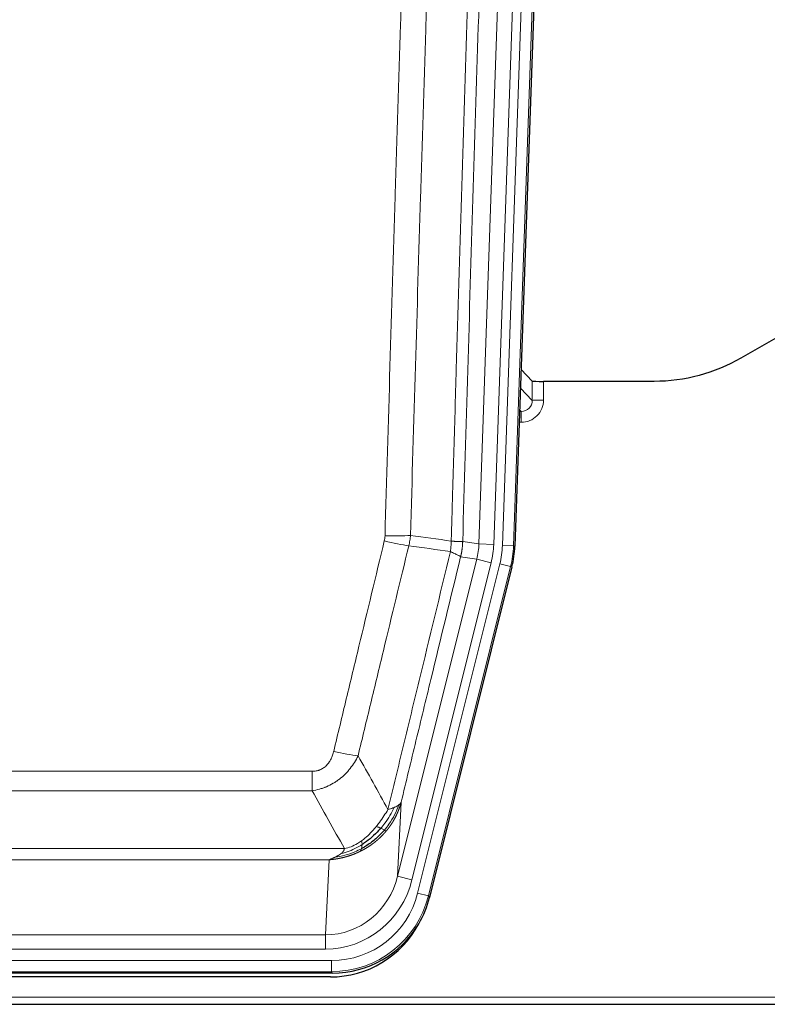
# Model space of a CAD drawing. Header units: inches. Extents: x 0 to 29700, y -16 to 21000.
# Tile 9 of 186: x 3003 to 3205, y 9386 to 9652. Entities that reach past the tile are written whole.
import ezdxf

# ---------------------------------------------------------------- set-up
doc = ezdxf.new("R2010")
doc.units = ezdxf.units.IN
doc.layers.add('254', color=7, linetype='Continuous', true_color=0xffffff)
doc.styles.add('latin_extended', font='simplex.shx')
doc.dimstyles.get("Standard").update_dxf_attribs({"dimtxt": 0.18, "dimasz": 0.18, "dimexe": 0.18, "dimexo": 0.0625, "dimgap": 0.09, "dimtad": 0, "dimtih": 1, "dimtoh": 1, "dimdec": 4, "dimzin": 0, "dimdsep": 46, "dimtxsty": 'Standard', "dimcen": 0.09, "dimadec": 0, "dimazin": 0, "dimtfac": 1, "dimtdec": 4, "dimtofl": 0, "dimtmove": 0, "dimatfit": 3, "dimfxl": 1, "dimtolj": 1, "dimtzin": 0, "dimarcsym": 0})

# ---------------------------------------------------------------- blocks, each defined once
blk = doc.blocks.new('_U9')
at = {"layer": '254', "color": 3, "linetype": 'Continuous', "lineweight": 13, "transparency": 16777216}
for p, q in [((778.09, 10345.84), (778.09, 10520.84)), ((1929.58, 10170.84), (728.09, 10170.84)), ((778.09, 9795.84), (778.09, 10170.84)), ((7290.58, 9795.84), (728.09, 9795.84)), ((778.09, 9620.84), (778.09, 9445.84))]:
    blk.add_line(p, q, dxfattribs=at)
at = {"layer": '254', "color": 3, "transparency": 16777216}
for points in [[(748.92, 10345.84), (807.25, 10345.84), (778.09, 10170.84)], [(807.25, 9620.84), (748.92, 9620.84), (778.09, 9795.84)]]:
    blk.add_solid(points, dxfattribs=at)
at = {"layer": 'Defpoints', "color": 0, "transparency": 16777216}
for p in [(778.09, 10170.84), (1979.58, 10170.84), (7340.58, 9795.84)]:
    blk.add_point(p, dxfattribs=at)
at = {"layer": '254', "color": 2, "lineweight": 13, "transparency": 16777216, "insert": (515.59, 9758.34), "char_height": 175, "attachment_point": 1, "rotation": 90, "style": 'latin_extended'}
blk.add_mtext('\\A1;\\C2;375', dxfattribs=at)

msp = doc.modelspace()

# ---------------------------------------------------------------- linework, layer by layer
at = {"layer": '254', "color": 110, "linetype": 'Continuous', "lineweight": 13}
for p, q in [((3127.28, 9510.198), (3140.346, 9884.369)), ((3144.338, 9884.23), (3131.272, 9510.059)), ((3133.619, 9509.729), (3146.73, 9885.172)), ((3149.724, 9885.067), (3136.613, 9509.624)), ((3141.692, 9548.943), (3141.681, 9554.174)), ((3144.68, 9554.072), (3144.69, 9549.025)), ((3138.478, 9552.271), (3141.692, 9548.943)), ((3138.256, 9545.935), (3138.699, 9545.935)), ((3138.699, 9545.935), (3138.272, 9546.378)), ((3138.699, 9545.935), (3138.699, 9543.016)), ((3138.699, 9543.016), (3138.154, 9543.016)), ((3122.903, 9510.813), (3127.28, 9510.198)), ((3127.28, 9510.198), (3131.272, 9510.059)), ((3136.613, 9509.624), (3133.619, 9509.729)), ((3136.613, 9509.624), (3136.987, 9509.572)), ((3105.347, 9420.425), (3126.699, 9506.063)), ((3126.699, 9506.063), (3122.347, 9506.675)), ((3126.699, 9506.063), (3130.574, 9505.097)), ((3109.223, 9419.459), (3130.574, 9505.097)), ((3110.748, 9415.832), (3132.922, 9504.767)), ((3135.829, 9504.042), (3113.655, 9415.107)), ((3135.829, 9504.042), (3132.922, 9504.767)), ((3136.202, 9503.99), (3135.829, 9504.042)), ((2876.911, 9448.78), (3082.254, 9448.78)), ((3082.254, 9443.539), (3082.254, 9448.78)), ((3082.254, 9443.539), (2876.911, 9443.539)), ((3106.304, 9440.481), (3105.347, 9420.425)), ((2868.18, 9427.92), (3090.985, 9427.92)), ((3086.872, 9424.89), (2872.292, 9424.89)), ((3085.904, 9404.611), (3086.872, 9424.89)), ((3109.223, 9419.459), (3105.347, 9420.425)), ((3113.655, 9415.107), (3110.748, 9415.832)), ((3113.655, 9415.107), (3113.948, 9414.732)), ((2873.261, 9404.611), (3085.904, 9404.611)), ((3085.904, 9400.747), (3085.904, 9404.611)), ((3085.904, 9400.747), (2873.261, 9400.747)), ((2871.672, 9397.663), (3087.493, 9397.663)), ((3087.493, 9394.667), (3087.493, 9397.663)), ((3087.493, 9394.667), (2871.672, 9394.667)), ((3087.786, 9394.292), (3087.493, 9394.667)), ((2735.582, 9387.807), (3223.582, 9387.807))]:
    msp.add_line(p, q, dxfattribs=at)
at = {"layer": '254', "color": 2, "linetype": 'Continuous', "lineweight": 25}
for p, q in [((3150.104, 9885.217), (3136.987, 9509.572)), ((3214.126, 9569.685), (3197.962, 9560.343)), ((3141.681, 9554.174), (3138.654, 9557.309)), ((3174.582, 9554.072), (3144.68, 9554.072)), ((3136.202, 9503.99), (3113.948, 9414.732)), ((3087.786, 9394.292), (2871.379, 9394.292)), ((3087.194, 9393.25), (2871.971, 9393.25)), ((2735.582, 9385.859), (3223.582, 9385.859))]:
    msp.add_line(p, q, dxfattribs=at)
for centre, major_axis, ratio, start_param, end_param in [((3144.679, 9554.177), (3, 0), 0.0349646, 3.1753451, 4.712515), ((3109.966, 9510.523, 0), (-26.774, 3.763), 0.9986144, 3.0370169, 3.2461684), ((3087.728, 9421.329, 0), (-16.66, 21.323), 0.9977958, 3.5187977, 3.8037475), ((3087.168, 9420.266), (-16.639, 21.297), 0.9990195, 2.4788434, 3.5628372), ((3087.728, 9421.329, 0), (-16.66, 21.323), 0.9977958, 2.4794378, 3.5187977)]:
    msp.add_ellipse(centre, major_axis=major_axis, ratio=ratio, start_param=start_param, end_param=end_param, dxfattribs=at)
at = {"layer": '254', "color": 110, "linetype": 'Continuous', "lineweight": 13}
for centre, major_axis, ratio, start_param, end_param in [((3138.687, 9549.025), (3.237, -5.067), 0.9977321, 5.7157535, 7.2865499), ((3138.687, 9548.946), (1.726, -2.474), 0.9943829, 5.6754356, 7.2462319), ((3144.69, 9548.946), (-3, -0.006), 0.0261769, 4.7123351, 6.249505), ((3101.762, 9512.112), (-9.719, 2.353), 0.1107863, 1.5976112, 2.3432486), ((3101.949, 9513.518), (-9.996, 0.288), 0.1133347, 1.5740649, 2.3314742), ((3107.254, 9510.904), (19.844, -2.789), 0.9980617, 6.1786096, 6.387761), ((3107.254, 9510.904), (23.799, -3.345), 0.9986144, 6.1786096, 6.387761), ((3109.601, 9510.574, 0), (-23.799, 3.345), 0.9986144, 3.0370169, 3.2461684), ((3109.601, 9510.574), (26.766, -3.762), 0.9989218, 6.1786096, 6.387761), ((3088.101, 9455.537), (9.722, -2.342), 0.1329353, 4.744395, 5.4873531), ((3085.983, 9425.594), (-1.001, -20.961), 0.9530564, 0.0460885, 1.3674009), ((3085.983, 9425.594, 0), (-1.185, -24.82), 0.9658521, 0.0460885, 1.3674009), ((3087.441, 9421.696, 0), (-14.809, 18.954), 0.9977958, 2.4794378, 3.8037475), ((3087.441, 9421.696), (16.651, -21.313), 0.9982842, 5.6210305, 6.9453401)]:
    msp.add_ellipse(centre, major_axis=major_axis, ratio=ratio, start_param=start_param, end_param=end_param, dxfattribs=at)
for points, knots in [([(3119.814, 9510.944), (3119.87, 9512.877), (3119.925, 9514.811), (3120.037, 9518.678), (3120.206, 9524.48), (3120.601, 9538.02), (3120.945, 9549.633), (3121.638, 9572.866), (3122.578, 9603.865), (3124.037, 9650.43), (3125.041, 9681.516), (3125.615, 9699.014), (3125.679, 9700.958), (3125.807, 9704.847), (3126, 9710.681), (3126.451, 9724.294), (3126.843, 9735.965), (3127.171, 9745.691), (3127.237, 9747.637), (3127.369, 9751.527), (3127.567, 9757.363), (3128.032, 9770.98), (3128.435, 9782.651), (3129.247, 9805.992), (3130.344, 9837.11), (3131.471, 9868.223), (3132.043, 9883.777)], [0, 0, 0, 0, 0.015625, 0.015625, 0.03125, 0.0625, 0.125, 0.125, 0.25, 0.375, 0.5, 0.5, 0.515625, 0.515625, 0.53125, 0.5625, 0.625, 0.625, 0.640625, 0.640625, 0.65625, 0.6875, 0.75, 0.75, 0.875, 1, 1, 1, 1]), ([(3135.098, 9882.302), (3134.528, 9866.803), (3133.404, 9835.801), (3132.31, 9804.795), (3131.5, 9781.537), (3131.099, 9769.908), (3130.635, 9756.34), (3130.437, 9750.525), (3130.306, 9746.648), (3130.24, 9744.71), (3129.912, 9735.018), (3129.522, 9723.389), (3129.072, 9709.825), (3128.88, 9704.013), (3128.752, 9700.138), (3128.688, 9698.2), (3128.116, 9680.765), (3127.115, 9649.792), (3125.66, 9603.396), (3124.254, 9557.067), (3123.348, 9526.224), (3122.903, 9510.813)], [0, 0, 0, 0, 0.125, 0.25, 0.25, 0.3125, 0.34375, 0.359375, 0.359375, 0.375, 0.375, 0.4375, 0.46875, 0.484375, 0.484375, 0.5, 0.5, 0.625, 0.75, 0.875, 1, 1, 1, 1]), ([(3101.949, 9512.384), (3102.387, 9527.622), (3103.277, 9558.122), (3104.198, 9588.67), (3104.9, 9611.598), (3105.136, 9619.244), (3105.612, 9634.542), (3105.852, 9642.194), (3106.577, 9665.158), (3107.068, 9680.474), (3107.692, 9699.628), (3107.817, 9703.458), (3108.068, 9711.12), (3108.447, 9722.612), (3108.829, 9734.105), (3109.6, 9757.09), (3110.642, 9787.737), (3112.25, 9833.709), (3113.35, 9864.357), (3113.908, 9879.682)], [0, 0, 0, 0, 0.125, 0.25, 0.25, 0.3125, 0.3125, 0.375, 0.375, 0.5, 0.5, 0.53125, 0.53125, 0.5625, 0.625, 0.625, 0.75, 0.875, 1, 1, 1, 1]), ([(3120.791, 9879.339), (3120.233, 9864.033), (3119.131, 9833.423), (3117.521, 9787.508), (3116.477, 9756.899), (3115.706, 9733.943), (3115.323, 9722.465), (3114.944, 9710.987), (3114.692, 9703.335), (3114.567, 9699.509), (3113.943, 9680.379), (3113.451, 9665.082), (3112.724, 9642.146), (3112.484, 9634.504), (3112.008, 9619.225), (3111.772, 9611.589), (3111.069, 9588.689), (3110.147, 9558.179), (3109.255, 9527.717), (3108.817, 9512.498)], [0, 0, 0, 0, 0.125, 0.25, 0.375, 0.375, 0.4375, 0.46875, 0.46875, 0.5, 0.5, 0.625, 0.625, 0.6875, 0.6875, 0.75, 0.75, 0.875, 1, 1, 1, 1]), ([(3088.101, 9454.171), (3089.235, 9458.898), (3090.37, 9463.627), (3092.642, 9473.088), (3093.78, 9477.821), (3097.195, 9492.021), (3099.476, 9501.494), (3101.762, 9510.972)], [0, 0, 0, 0, 0.25, 0.25, 0.5, 0.5, 1, 1, 1, 1]), ([(3101.949, 9512.384), (3101.942, 9512.145), (3101.924, 9511.909), (3101.861, 9511.438), (3101.818, 9511.204), (3101.762, 9510.972)], [0, 0, 0, 0, 0.5, 0.5, 1, 1, 1, 1]), ([(3119.814, 9510.944), (3119.793, 9510.466), (3119.777, 9509.99), (3119.719, 9509.045), (3119.677, 9508.575), (3119.602, 9508.109)], [0, 0, 0, 0, 0.5, 0.5, 1, 1, 1, 1]), ([(3119.814, 9510.944), (3119.826, 9510.943), (3119.852, 9510.94), (3119.89, 9510.937), (3119.928, 9510.934), (3119.966, 9510.931), (3120.004, 9510.928), (3120.043, 9510.925), (3120.081, 9510.922), (3120.12, 9510.919), (3120.159, 9510.916), (3120.197, 9510.913), (3120.236, 9510.91), (3120.275, 9510.907), (3120.314, 9510.904), (3120.353, 9510.901), (3120.392, 9510.898), (3120.432, 9510.896), (3120.471, 9510.893), (3120.51, 9510.89), (3120.549, 9510.887), (3120.588, 9510.885), (3120.628, 9510.882), (3120.667, 9510.879), (3120.706, 9510.877), (3120.745, 9510.874), (3120.784, 9510.872), (3120.823, 9510.869), (3120.863, 9510.867), (3120.902, 9510.865), (3120.94, 9510.862), (3120.979, 9510.86), (3121.018, 9510.858), (3121.057, 9510.856), (3121.095, 9510.853), (3121.134, 9510.851), (3121.172, 9510.849), (3121.211, 9510.847), (3121.249, 9510.845), (3121.287, 9510.843), (3121.324, 9510.841), (3121.362, 9510.839), (3121.4, 9510.837), (3121.437, 9510.836), (3121.474, 9510.834), (3121.511, 9510.832), (3121.548, 9510.831), (3121.584, 9510.829), (3121.62, 9510.827), (3121.656, 9510.826), (3121.692, 9510.825), (3121.727, 9510.823), (3121.763, 9510.822), (3121.797, 9510.821), (3121.832, 9510.819), (3121.866, 9510.818), (3121.9, 9510.817), (3121.934, 9510.816), (3121.967, 9510.815), (3122.002, 9510.814), (3122.039, 9510.813), (3122.078, 9510.812), (3122.115, 9510.811), (3122.152, 9510.81), (3122.188, 9510.809), (3122.223, 9510.808), (3122.257, 9510.807), (3122.29, 9510.807), (3122.323, 9510.806), (3122.355, 9510.806), (3122.386, 9510.805), (3122.416, 9510.805), (3122.445, 9510.804), (3122.473, 9510.804), (3122.501, 9510.804), (3122.527, 9510.804), (3122.553, 9510.803), (3122.578, 9510.803), (3122.602, 9510.803), (3122.625, 9510.803), (3122.647, 9510.803), (3122.669, 9510.804), (3122.689, 9510.804), (3122.709, 9510.804), (3122.728, 9510.804), (3122.746, 9510.804), (3122.763, 9510.805), (3122.779, 9510.805), (3122.794, 9510.806), (3122.808, 9510.806), (3122.822, 9510.807), (3122.835, 9510.807), (3122.846, 9510.808), (3122.857, 9510.808), (3122.867, 9510.809), (3122.876, 9510.81), (3122.884, 9510.811), (3122.891, 9510.811), (3122.898, 9510.812), (3122.901, 9510.813), (3122.903, 9510.813)], [0, 0, 0, 0, 0.0069372, 0.0139334, 0.0209887, 0.028103, 0.0352764, 0.0425088, 0.0498003, 0.0571509, 0.0645605, 0.0720292, 0.0795569, 0.0871437, 0.0947896, 0.1024945, 0.1102584, 0.1180815, 0.1259636, 0.1339048, 0.141905, 0.1499643, 0.1580827, 0.1662601, 0.1744966, 0.1827922, 0.1911468, 0.1995605, 0.2080333, 0.2165651, 0.225156, 0.233806, 0.2425151, 0.2512832, 0.2601104, 0.2689967, 0.277942, 0.2869465, 0.29601, 0.3051325, 0.3143142, 0.3235549, 0.3328547, 0.3422136, 0.3516315, 0.3611085, 0.3706446, 0.3802398, 0.3898941, 0.3996074, 0.4093798, 0.4192113, 0.4291019, 0.4390515, 0.4490602, 0.459128, 0.4692549, 0.4794409, 0.4896859, 0.4999901, 0.5124905, 0.524991, 0.5374914, 0.5499918, 0.5624922, 0.5749926, 0.587493, 0.5999934, 0.6124937, 0.6249941, 0.6374944, 0.6499948, 0.6624951, 0.6749954, 0.6874957, 0.699996, 0.7124963, 0.7249966, 0.7374968, 0.7499971, 0.7624973, 0.7749976, 0.7874978, 0.799998, 0.8124982, 0.8249984, 0.8374986, 0.8499988, 0.8624989, 0.8749991, 0.8874992, 0.8999993, 0.9124995, 0.9249996, 0.9374997, 0.9499998, 0.9624998, 0.9749999, 0.9875, 1, 1, 1, 1]), ([(3122.903, 9510.813), (3122.903, 9510.8), (3122.901, 9510.753), (3122.898, 9510.651), (3122.891, 9510.485), (3122.879, 9510.255), (3122.861, 9509.962), (3122.832, 9509.606), (3122.79, 9509.186), (3122.746, 9508.828), (3122.708, 9508.552), (3122.682, 9508.381), (3122.656, 9508.214), (3122.63, 9508.052), (3122.602, 9507.894), (3122.574, 9507.741), (3122.546, 9507.592), (3122.518, 9507.448), (3122.489, 9507.308), (3122.461, 9507.173), (3122.432, 9507.042), (3122.404, 9506.916), (3122.375, 9506.794), (3122.356, 9506.714), (3122.347, 9506.675)], [0, 0, 0, 0, 0.0092499, 0.0337179, 0.073404, 0.128308, 0.1984299, 0.2837694, 0.3843264, 0.5001005, 0.5424888, 0.5838484, 0.6241794, 0.6634821, 0.7017567, 0.7390032, 0.7752221, 0.8104134, 0.8445775, 0.8777146, 0.909825, 0.9409091, 0.9709673, 1, 1, 1, 1]), ([(3108.358, 9509.699), (3106.07, 9500.233), (3103.786, 9490.774), (3100.367, 9476.593), (3099.228, 9471.867), (3096.953, 9462.419), (3095.816, 9457.697), (3094.681, 9452.976)], [0, 0, 0, 0, 0.5, 0.5, 0.75, 0.75, 1, 1, 1, 1]), ([(3102.748, 9438.467), (3104.146, 9444.261), (3105.545, 9450.057), (3108.347, 9461.656), (3109.75, 9467.457), (3113.964, 9484.869), (3116.78, 9496.485), (3119.602, 9508.109)], [0, 0, 0, 0, 0.25, 0.25, 0.5, 0.5, 1, 1, 1, 1]), ([(3119.602, 9508.109), (3120.01, 9507.917), (3120.383, 9507.743), (3121.042, 9507.433), (3121.327, 9507.296), (3121.798, 9507.059), (3121.984, 9506.959), (3122.248, 9506.792), (3122.326, 9506.726), (3122.347, 9506.675)], [0, 0, 0, 0, 0.25, 0.25, 0.5, 0.5, 0.75, 0.75, 1, 1, 1, 1]), ([(3122.347, 9506.675), (3119.661, 9495.627), (3116.981, 9484.586), (3112.971, 9468.037), (3111.635, 9462.523), (3108.967, 9451.498), (3107.635, 9445.988), (3106.304, 9440.481)], [0, 0, 0, 0, 0.5, 0.5, 0.75, 0.75, 1, 1, 1, 1]), ([(3088.101, 9454.171), (3088.08, 9454.083), (3088.058, 9453.996), (3088.011, 9453.821), (3087.987, 9453.734), (3087.912, 9453.475), (3087.857, 9453.305), (3087.74, 9452.967), (3087.676, 9452.8), (3087.539, 9452.47), (3087.466, 9452.307), (3087.309, 9451.986), (3087.225, 9451.827), (3087.09, 9451.594), (3087.043, 9451.517), (3086.947, 9451.364), (3086.897, 9451.288), (3086.743, 9451.064), (3086.635, 9450.919), (3086.407, 9450.641), (3086.287, 9450.507), (3086.098, 9450.313), (3086.001, 9450.219), (3085.9, 9450.128), (3085.831, 9450.068), (3085.797, 9450.038), (3085.622, 9449.892), (3085.478, 9449.783), (3085.031, 9449.481), (3084.714, 9449.312), (3084.294, 9449.142), (3084.209, 9449.11), (3084.036, 9449.051), (3083.949, 9449.023), (3083.687, 9448.948), (3083.511, 9448.907), (3083.157, 9448.843), (3082.978, 9448.819), (3082.618, 9448.788), (3082.436, 9448.78), (3082.254, 9448.78)], [0, 0, 0, 0, 0.03125, 0.03125, 0.0625, 0.0625, 0.125, 0.125, 0.1875, 0.1875, 0.25, 0.25, 0.3125, 0.3125, 0.34375, 0.34375, 0.375, 0.375, 0.4375, 0.4375, 0.5, 0.5, 0.53125, 0.546875, 0.546875, 0.5625, 0.5625, 0.625, 0.625, 0.75, 0.75, 0.78125, 0.78125, 0.8125, 0.8125, 0.875, 0.875, 0.9375, 0.9375, 1, 1, 1, 1]), ([(3094.681, 9452.976), (3094.383, 9452.365), (3094.057, 9451.773), (3093.344, 9450.629), (3092.957, 9450.077), (3092.329, 9449.281), (3092.057, 9448.956), (3091.772, 9448.64), (3091.657, 9448.514), (3091.599, 9448.451), (3091.423, 9448.265), (3091.304, 9448.143), (3090.702, 9447.543), (3090.193, 9447.093), (3089.521, 9446.572), (3089.384, 9446.47), (3089.177, 9446.32), (3089.108, 9446.27), (3088.968, 9446.172), (3088.898, 9446.124), (3088.546, 9445.885), (3088.259, 9445.704), (3087.383, 9445.19), (3086.778, 9444.887), (3086.074, 9444.589), (3085.996, 9444.557), (3085.838, 9444.493), (3085.759, 9444.462), (3085.521, 9444.37), (3085.362, 9444.312), (3084.882, 9444.145), (3084.56, 9444.044), (3083.584, 9443.774), (3082.924, 9443.636), (3082.254, 9443.539)], [0, 0, 0, 0, 0.125, 0.125, 0.25, 0.25, 0.3125, 0.328125, 0.328125, 0.34375, 0.34375, 0.375, 0.375, 0.5, 0.5, 0.53125, 0.53125, 0.546875, 0.546875, 0.5625, 0.5625, 0.625, 0.625, 0.75, 0.75, 0.765625, 0.765625, 0.78125, 0.78125, 0.8125, 0.8125, 0.875, 0.875, 1, 1, 1, 1]), ([(3104.455, 9439.026), (3103.756, 9437.56), (3102.885, 9436.106), (3101.525, 9434.287), (3101.168, 9433.843), (3100.797, 9433.411)], [0, 0, 0, 0, 0.75, 0.75, 1, 1, 1, 1]), ([(3105.665, 9439.698), (3105.053, 9437.885), (3104.157, 9436.106), (3102.627, 9433.924), (3102.217, 9433.394), (3101.782, 9432.884)], [0, 0, 0, 0, 0.75, 0.75, 1, 1, 1, 1]), ([(3106.304, 9440.481), (3106.298, 9440.458), (3106.287, 9440.412), (3106.268, 9440.344), (3106.25, 9440.275), (3106.232, 9440.208), (3106.213, 9440.14), (3106.194, 9440.073), (3106.176, 9440.006), (3106.156, 9439.94), (3106.137, 9439.873), (3106.118, 9439.807), (3106.098, 9439.741), (3106.078, 9439.676), (3106.058, 9439.611), (3106.038, 9439.546), (3106.018, 9439.481), (3105.998, 9439.417), (3105.977, 9439.353), (3105.956, 9439.29), (3105.936, 9439.226), (3105.915, 9439.163), (3105.894, 9439.1), (3105.872, 9439.038), (3105.851, 9438.976), (3105.83, 9438.914), (3105.808, 9438.852), (3105.786, 9438.791), (3105.764, 9438.73), (3105.742, 9438.669), (3105.72, 9438.609), (3105.698, 9438.548), (3105.676, 9438.489), (3105.653, 9438.429), (3105.631, 9438.37), (3105.608, 9438.311), (3105.585, 9438.252), (3105.563, 9438.194), (3105.54, 9438.136), (3105.517, 9438.078), (3105.494, 9438.02), (3105.47, 9437.963), (3105.447, 9437.906), (3105.424, 9437.85), (3105.4, 9437.793), (3105.377, 9437.737), (3105.353, 9437.681), (3105.329, 9437.626), (3105.305, 9437.571), (3105.282, 9437.516), (3105.258, 9437.461), (3105.234, 9437.407), (3105.21, 9437.353), (3105.185, 9437.299), (3105.161, 9437.245), (3105.137, 9437.192), (3105.113, 9437.139), (3105.088, 9437.087), (3105.064, 9437.034), (3105.04, 9436.982), (3105.015, 9436.931), (3104.99, 9436.879), (3104.966, 9436.828), (3104.941, 9436.777), (3104.917, 9436.726), (3104.892, 9436.676), (3104.867, 9436.626), (3104.842, 9436.576), (3104.817, 9436.527), (3104.793, 9436.477), (3104.768, 9436.429), (3104.743, 9436.38), (3104.718, 9436.331), (3104.693, 9436.283), (3104.668, 9436.235), (3104.643, 9436.188), (3104.618, 9436.141), (3104.593, 9436.094), (3104.568, 9436.047), (3104.543, 9436), (3104.518, 9435.954), (3104.493, 9435.908), (3104.468, 9435.863), (3104.443, 9435.817), (3104.417, 9435.772), (3104.392, 9435.727), (3104.367, 9435.683), (3104.342, 9435.639), (3104.317, 9435.595), (3104.292, 9435.551), (3104.267, 9435.507), (3104.242, 9435.464), (3104.217, 9435.421), (3104.192, 9435.379), (3104.167, 9435.336), (3104.142, 9435.294), (3104.117, 9435.252), (3104.092, 9435.21), (3104.067, 9435.169), (3104.042, 9435.128), (3104.017, 9435.087), (3103.993, 9435.047), (3103.968, 9435.006), (3103.943, 9434.966), (3103.918, 9434.926), (3103.893, 9434.887), (3103.869, 9434.848), (3103.844, 9434.809), (3103.819, 9434.77), (3103.795, 9434.731), (3103.77, 9434.693), (3103.746, 9434.655), (3103.721, 9434.617), (3103.697, 9434.58), (3103.673, 9434.543), (3103.648, 9434.506), (3103.624, 9434.469), (3103.6, 9434.432), (3103.576, 9434.396), (3103.552, 9434.36), (3103.528, 9434.325), (3103.504, 9434.289), (3103.48, 9434.254), (3103.456, 9434.219), (3103.432, 9434.184), (3103.408, 9434.15), (3103.385, 9434.115), (3103.361, 9434.081), (3103.338, 9434.048), (3103.314, 9434.014), (3103.291, 9433.981), (3103.267, 9433.948), (3103.244, 9433.915), (3103.221, 9433.882), (3103.198, 9433.85), (3103.175, 9433.818), (3103.152, 9433.786), (3103.129, 9433.754), (3103.106, 9433.723), (3103.084, 9433.692), (3103.061, 9433.661), (3103.038, 9433.63), (3103.016, 9433.6), (3102.994, 9433.57), (3102.971, 9433.54), (3102.949, 9433.51), (3102.927, 9433.48), (3102.905, 9433.451), (3102.883, 9433.422), (3102.861, 9433.393), (3102.839, 9433.365), (3102.818, 9433.336), (3102.796, 9433.308), (3102.775, 9433.28), (3102.753, 9433.253), (3102.732, 9433.225), (3102.711, 9433.198), (3102.69, 9433.171), (3102.669, 9433.144), (3102.648, 9433.118), (3102.627, 9433.091), (3102.607, 9433.065), (3102.586, 9433.039), (3102.566, 9433.013), (3102.545, 9432.988), (3102.525, 9432.963), (3102.505, 9432.938), (3102.485, 9432.913), (3102.465, 9432.888), (3102.445, 9432.864), (3102.426, 9432.84), (3102.406, 9432.816), (3102.387, 9432.792), (3102.367, 9432.769), (3102.348, 9432.745), (3102.329, 9432.722), (3102.31, 9432.699), (3102.291, 9432.677), (3102.279, 9432.661), (3102.273, 9432.654)], [0, 0, 0, 0, 0.0080212, 0.0160154, 0.0239827, 0.0319231, 0.0398365, 0.0477229, 0.0555824, 0.0634149, 0.0712205, 0.0789992, 0.0867509, 0.0944756, 0.1021734, 0.1098443, 0.1174881, 0.1251051, 0.1326951, 0.1402581, 0.1477942, 0.1553034, 0.1627856, 0.1702408, 0.1776691, 0.1850704, 0.1924448, 0.1997923, 0.2071128, 0.2144063, 0.2216729, 0.2289126, 0.2361253, 0.243311, 0.2504698, 0.2576016, 0.2647065, 0.2717845, 0.2788355, 0.2858595, 0.2928566, 0.2998268, 0.30677, 0.3136862, 0.3205755, 0.3274379, 0.3342733, 0.3410817, 0.3478632, 0.3546178, 0.3613454, 0.3680461, 0.3747198, 0.3813665, 0.3879863, 0.3945792, 0.4011451, 0.4076841, 0.4141961, 0.4206811, 0.4271393, 0.4335704, 0.4399746, 0.4463519, 0.4527022, 0.4590256, 0.465322, 0.4715915, 0.477834, 0.4840496, 0.4902382, 0.4963999, 0.5025346, 0.5086424, 0.5147232, 0.5207771, 0.526804, 0.532804, 0.5387771, 0.5447232, 0.5506423, 0.5565345, 0.5623997, 0.568238, 0.5740494, 0.5798338, 0.5855912, 0.5913217, 0.5970253, 0.6027019, 0.6083515, 0.6139742, 0.61957, 0.6251388, 0.6306807, 0.6361956, 0.6416836, 0.6471446, 0.6525787, 0.6579858, 0.663366, 0.6687192, 0.6740455, 0.6793448, 0.6846172, 0.6898627, 0.6950812, 0.7002727, 0.7054373, 0.710575, 0.7156857, 0.7207694, 0.7258262, 0.7308561, 0.735859, 0.740835, 0.745784, 0.7507061, 0.7556012, 0.7604694, 0.7653107, 0.7701249, 0.7749123, 0.7796727, 0.7844061, 0.7891127, 0.7937922, 0.7984448, 0.8030705, 0.8076692, 0.812241, 0.8167858, 0.8213037, 0.8257947, 0.8302587, 0.8346957, 0.8391058, 0.843489, 0.8478452, 0.8521745, 0.8564768, 0.8607522, 0.8650006, 0.8692221, 0.8734166, 0.8775842, 0.8817249, 0.8858386, 0.8899254, 0.8939852, 0.8980181, 0.902024, 0.906003, 0.909955, 0.9138802, 0.9177783, 0.9216495, 0.9254938, 0.9293111, 0.9331015, 0.936865, 0.9406015, 0.944311, 0.9479937, 0.9516493, 0.9552781, 0.9588799, 0.9624547, 0.9660026, 0.9695236, 0.9730176, 0.9764847, 0.9799249, 0.9833381, 0.9867243, 0.9900837, 0.993416, 0.9967215, 1, 1, 1, 1]), ([(3104.455, 9439.026), (3104.332, 9438.975), (3104.204, 9438.925), (3103.872, 9438.802), (3103.661, 9438.732), (3103.219, 9438.595), (3102.988, 9438.53), (3102.748, 9438.467)], [0, 0, 0, 0, 0.25, 0.25, 0.625, 0.625, 1, 1, 1, 1]), ([(3105.665, 9439.698), (3105.626, 9439.667), (3105.586, 9439.637), (3105.418, 9439.518), (3105.279, 9439.432), (3104.976, 9439.264), (3104.812, 9439.182), (3104.576, 9439.077), (3104.516, 9439.051), (3104.455, 9439.026)], [0, 0, 0, 0, 0.125, 0.125, 0.5, 0.5, 0.875, 0.875, 1, 1, 1, 1]), ([(3106.304, 9440.481), (3106.22, 9440.272), (3106.078, 9440.072), (3105.815, 9439.82), (3105.743, 9439.758), (3105.665, 9439.698)], [0, 0, 0, 0, 0.75, 0.75, 1, 1, 1, 1]), ([(3102.748, 9438.467), (3102.055, 9437.326), (3101.288, 9436.138), (3100.162, 9434.608), (3099.871, 9434.23), (3099.572, 9433.86)], [0, 0, 0, 0, 0.75, 0.75, 1, 1, 1, 1]), ([(3099.572, 9433.86), (3099.423, 9433.675), (3099.271, 9433.492), (3098.657, 9432.768), (3098.178, 9432.247), (3097.184, 9431.266), (3096.669, 9430.806), (3095.962, 9430.247), (3095.783, 9430.112), (3095.603, 9429.981)], [0, 0, 0, 0, 0.125, 0.125, 0.5, 0.5, 0.875, 0.875, 1, 1, 1, 1]), ([(3100.797, 9433.411), (3100.698, 9433.459), (3100.597, 9433.507), (3100.34, 9433.621), (3100.182, 9433.685), (3099.872, 9433.792), (3099.718, 9433.834), (3099.572, 9433.86)], [0, 0, 0, 0, 0.25, 0.25, 0.625, 0.625, 1, 1, 1, 1]), ([(3102.273, 9432.654), (3102.258, 9432.636), (3102.229, 9432.601), (3102.184, 9432.549), (3102.14, 9432.497), (3102.096, 9432.445), (3102.051, 9432.393), (3102.007, 9432.341), (3101.962, 9432.29), (3101.917, 9432.239), (3101.872, 9432.188), (3101.827, 9432.137), (3101.782, 9432.086), (3101.737, 9432.036), (3101.691, 9431.986), (3101.646, 9431.936), (3101.6, 9431.887), (3101.555, 9431.837), (3101.509, 9431.788), (3101.463, 9431.739), (3101.417, 9431.691), (3101.371, 9431.642), (3101.325, 9431.594), (3101.279, 9431.546), (3101.233, 9431.498), (3101.187, 9431.45), (3101.14, 9431.403), (3101.094, 9431.356), (3101.047, 9431.309), (3101.001, 9431.262), (3100.954, 9431.215), (3100.907, 9431.169), (3100.86, 9431.123), (3100.813, 9431.077), (3100.766, 9431.031), (3100.719, 9430.986), (3100.672, 9430.941), (3100.625, 9430.896), (3100.578, 9430.851), (3100.53, 9430.806), (3100.483, 9430.762), (3100.436, 9430.718), (3100.388, 9430.674), (3100.34, 9430.63), (3100.293, 9430.587), (3100.245, 9430.543), (3100.197, 9430.5), (3100.15, 9430.457), (3100.102, 9430.415), (3100.054, 9430.372), (3100.006, 9430.33), (3099.958, 9430.288), (3099.91, 9430.246), (3099.862, 9430.204), (3099.814, 9430.163), (3099.765, 9430.122), (3099.717, 9430.081), (3099.669, 9430.04), (3099.62, 9430), (3099.572, 9429.959), (3099.524, 9429.919), (3099.475, 9429.879), (3099.427, 9429.839), (3099.378, 9429.8), (3099.33, 9429.76), (3099.281, 9429.721), (3099.232, 9429.682), (3099.184, 9429.644), (3099.135, 9429.605), (3099.086, 9429.567), (3099.038, 9429.529), (3098.989, 9429.491), (3098.94, 9429.453), (3098.891, 9429.416), (3098.842, 9429.379), (3098.793, 9429.342), (3098.744, 9429.305), (3098.695, 9429.268), (3098.646, 9429.232), (3098.597, 9429.195), (3098.548, 9429.159), (3098.499, 9429.123), (3098.45, 9429.088), (3098.401, 9429.052), (3098.352, 9429.017), (3098.303, 9428.982), (3098.254, 9428.947), (3098.205, 9428.912), (3098.156, 9428.878), (3098.107, 9428.843), (3098.058, 9428.809), (3098.008, 9428.775), (3097.959, 9428.742), (3097.91, 9428.708), (3097.861, 9428.675), (3097.812, 9428.642), (3097.763, 9428.609), (3097.713, 9428.576), (3097.664, 9428.544), (3097.615, 9428.511), (3097.566, 9428.479), (3097.517, 9428.447), (3097.468, 9428.415), (3097.418, 9428.384), (3097.369, 9428.352), (3097.32, 9428.321), (3097.271, 9428.29), (3097.222, 9428.259), (3097.173, 9428.228), (3097.123, 9428.198), (3097.074, 9428.168), (3097.025, 9428.137), (3096.976, 9428.108), (3096.927, 9428.078), (3096.878, 9428.048), (3096.829, 9428.019), (3096.78, 9427.99), (3096.731, 9427.961), (3096.682, 9427.932), (3096.633, 9427.903), (3096.584, 9427.875), (3096.535, 9427.846), (3096.486, 9427.818), (3096.437, 9427.79), (3096.388, 9427.762), (3096.339, 9427.735), (3096.29, 9427.707), (3096.241, 9427.68), (3096.192, 9427.653), (3096.143, 9427.626), (3096.095, 9427.6), (3096.046, 9427.573), (3095.997, 9427.547), (3095.948, 9427.52), (3095.9, 9427.494), (3095.851, 9427.469), (3095.803, 9427.443), (3095.754, 9427.417), (3095.705, 9427.392), (3095.657, 9427.367), (3095.608, 9427.342), (3095.56, 9427.317), (3095.512, 9427.292), (3095.463, 9427.268), (3095.415, 9427.243), (3095.366, 9427.219), (3095.318, 9427.195), (3095.286, 9427.179), (3095.27, 9427.171)], [0, 0, 0, 0, 0.0076941, 0.0153765, 0.0230472, 0.0307061, 0.0383534, 0.045989, 0.0536129, 0.061225, 0.0688255, 0.0764143, 0.0839914, 0.0915567, 0.0991104, 0.1066524, 0.1141827, 0.1217013, 0.1292082, 0.1367034, 0.1441869, 0.1516588, 0.1591189, 0.1665674, 0.1740041, 0.1814292, 0.1888426, 0.1962444, 0.2036344, 0.2110128, 0.2183794, 0.2257344, 0.2330778, 0.2404094, 0.2477294, 0.2550377, 0.2623343, 0.2696193, 0.2768926, 0.2841542, 0.2914041, 0.2986424, 0.305869, 0.313084, 0.3202872, 0.3274789, 0.3346588, 0.3418271, 0.3489838, 0.3561287, 0.3632621, 0.3703837, 0.3774937, 0.3845921, 0.3916788, 0.3987539, 0.4058173, 0.412869, 0.4199092, 0.4269376, 0.4339544, 0.4409596, 0.4479532, 0.454935, 0.4619053, 0.4688639, 0.4758109, 0.4827462, 0.4896699, 0.496582, 0.5034825, 0.5103713, 0.5172485, 0.524114, 0.5309679, 0.5378102, 0.5446409, 0.55146, 0.5582674, 0.5650632, 0.5718474, 0.57862, 0.5853809, 0.5921303, 0.598868, 0.6055941, 0.6123087, 0.6190116, 0.6257029, 0.6323825, 0.6390506, 0.6457071, 0.652352, 0.6589853, 0.665607, 0.672217, 0.6788155, 0.6854024, 0.6919777, 0.6985414, 0.7050935, 0.7116341, 0.718163, 0.7246804, 0.7311862, 0.7376804, 0.744163, 0.750634, 0.7570935, 0.7635413, 0.7699776, 0.7764024, 0.7828155, 0.7892171, 0.7956072, 0.8019856, 0.8083525, 0.8147079, 0.8210516, 0.8273839, 0.8337045, 0.8400136, 0.8463112, 0.8525972, 0.8588716, 0.8651345, 0.8713859, 0.8776257, 0.8838539, 0.8900706, 0.8962758, 0.9024695, 0.9086516, 0.9148221, 0.9209812, 0.9271287, 0.9332646, 0.9393891, 0.945502, 0.9516034, 0.9576933, 0.9637717, 0.9698385, 0.9758938, 0.9819376, 0.9879699, 0.9939907, 1, 1, 1, 1]), ([(3101.782, 9432.884), (3101.752, 9432.901), (3101.719, 9432.919), (3101.585, 9432.994), (3101.472, 9433.057), (3101.222, 9433.193), (3101.086, 9433.265), (3100.895, 9433.363), (3100.846, 9433.387), (3100.797, 9433.411)], [0, 0, 0, 0, 0.125, 0.125, 0.5, 0.5, 0.875, 0.875, 1, 1, 1, 1]), ([(3102.273, 9432.654), (3102.201, 9432.667), (3102.102, 9432.711), (3101.9, 9432.819), (3101.844, 9432.85), (3101.782, 9432.884)], [0, 0, 0, 0, 0.75, 0.75, 1, 1, 1, 1]), ([(3095.753, 9429), (3095.296, 9428.707), (3094.832, 9428.436), (3092.961, 9427.443), (3091.525, 9426.902), (3090.114, 9426.582)], [0, 0, 0, 0, 0.25, 0.25, 1, 1, 1, 1]), ([(3095.603, 9429.981), (3095.243, 9429.72), (3094.875, 9429.478), (3093.382, 9428.598), (3092.205, 9428.133), (3090.985, 9427.92)], [0, 0, 0, 0, 0.25, 0.25, 1, 1, 1, 1]), ([(3095.585, 9427.884), (3095.597, 9427.924), (3095.608, 9427.965), (3095.653, 9428.134), (3095.682, 9428.27), (3095.726, 9428.555), (3095.741, 9428.704), (3095.751, 9428.901), (3095.752, 9428.95), (3095.753, 9429)], [0, 0, 0, 0, 0.125, 0.125, 0.5, 0.5, 0.875, 0.875, 1, 1, 1, 1]), ([(3095.753, 9429), (3095.755, 9429.098), (3095.753, 9429.195), (3095.74, 9429.429), (3095.724, 9429.563), (3095.676, 9429.799), (3095.644, 9429.902), (3095.603, 9429.981)], [0, 0, 0, 0, 0.25, 0.25, 0.625, 0.625, 1, 1, 1, 1]), ([(3095.27, 9427.171), (3095.248, 9427.161), (3095.205, 9427.139), (3095.14, 9427.108), (3095.075, 9427.076), (3095.01, 9427.045), (3094.945, 9427.014), (3094.88, 9426.984), (3094.815, 9426.953), (3094.749, 9426.923), (3094.684, 9426.893), (3094.619, 9426.863), (3094.554, 9426.834), (3094.489, 9426.805), (3094.424, 9426.776), (3094.358, 9426.747), (3094.293, 9426.719), (3094.228, 9426.69), (3094.163, 9426.662), (3094.098, 9426.635), (3094.032, 9426.607), (3093.967, 9426.58), (3093.902, 9426.553), (3093.837, 9426.526), (3093.771, 9426.5), (3093.706, 9426.473), (3093.641, 9426.447), (3093.576, 9426.421), (3093.51, 9426.396), (3093.445, 9426.37), (3093.38, 9426.345), (3093.315, 9426.32), (3093.25, 9426.296), (3093.184, 9426.271), (3093.119, 9426.247), (3093.054, 9426.223), (3092.989, 9426.199), (3092.924, 9426.176), (3092.859, 9426.153), (3092.793, 9426.13), (3092.728, 9426.107), (3092.663, 9426.084), (3092.598, 9426.062), (3092.533, 9426.04), (3092.468, 9426.018), (3092.403, 9425.996), (3092.338, 9425.975), (3092.273, 9425.954), (3092.208, 9425.933), (3092.143, 9425.912), (3092.079, 9425.891), (3092.014, 9425.871), (3091.949, 9425.851), (3091.884, 9425.831), (3091.819, 9425.811), (3091.755, 9425.792), (3091.69, 9425.772), (3091.625, 9425.753), (3091.561, 9425.735), (3091.496, 9425.716), (3091.432, 9425.698), (3091.367, 9425.679), (3091.303, 9425.662), (3091.238, 9425.644), (3091.174, 9425.626), (3091.109, 9425.609), (3091.045, 9425.592), (3090.981, 9425.575), (3090.917, 9425.558), (3090.852, 9425.542), (3090.788, 9425.526), (3090.724, 9425.51), (3090.66, 9425.494), (3090.596, 9425.478), (3090.532, 9425.463), (3090.468, 9425.447), (3090.404, 9425.432), (3090.341, 9425.418), (3090.277, 9425.403), (3090.213, 9425.389), (3090.15, 9425.374), (3090.086, 9425.36), (3090.022, 9425.346), (3089.959, 9425.333), (3089.896, 9425.319), (3089.832, 9425.306), (3089.769, 9425.293), (3089.706, 9425.28), (3089.642, 9425.268), (3089.579, 9425.255), (3089.516, 9425.243), (3089.453, 9425.231), (3089.39, 9425.219), (3089.327, 9425.208), (3089.265, 9425.196), (3089.202, 9425.185), (3089.139, 9425.174), (3089.077, 9425.163), (3089.014, 9425.152), (3088.952, 9425.142), (3088.889, 9425.131), (3088.827, 9425.121), (3088.765, 9425.111), (3088.702, 9425.101), (3088.64, 9425.092), (3088.578, 9425.082), (3088.516, 9425.073), (3088.454, 9425.064), (3088.392, 9425.055), (3088.331, 9425.047), (3088.269, 9425.038), (3088.207, 9425.03), (3088.146, 9425.022), (3088.084, 9425.014), (3088.023, 9425.006), (3087.962, 9424.998), (3087.901, 9424.991), (3087.839, 9424.983), (3087.778, 9424.976), (3087.717, 9424.969), (3087.656, 9424.963), (3087.596, 9424.956), (3087.535, 9424.95), (3087.474, 9424.943), (3087.414, 9424.937), (3087.353, 9424.931), (3087.293, 9424.926), (3087.232, 9424.92), (3087.172, 9424.915), (3087.112, 9424.909), (3087.052, 9424.904), (3086.992, 9424.899), (3086.932, 9424.895), (3086.892, 9424.892), (3086.872, 9424.89)], [0, 0, 0, 0, 0.0081592, 0.0163092, 0.0244501, 0.0325819, 0.0407045, 0.0488181, 0.0569225, 0.0650178, 0.0731041, 0.0811812, 0.0892493, 0.0973083, 0.1053581, 0.113399, 0.1214307, 0.1294534, 0.137467, 0.1454716, 0.1534671, 0.1614536, 0.169431, 0.1773994, 0.1853588, 0.1933091, 0.2012504, 0.2091827, 0.217106, 0.2250203, 0.2329256, 0.2408219, 0.2487092, 0.2565875, 0.2644568, 0.2723172, 0.2801686, 0.288011, 0.2958444, 0.303669, 0.3114845, 0.3192911, 0.3270888, 0.3348775, 0.3426574, 0.3504282, 0.3581902, 0.3659433, 0.3736874, 0.3814227, 0.389149, 0.3968665, 0.4045751, 0.4122748, 0.4199656, 0.4276476, 0.4353206, 0.4429849, 0.4506403, 0.4582868, 0.4659245, 0.4735534, 0.4811734, 0.4887846, 0.496387, 0.5039805, 0.5115653, 0.5191413, 0.5267084, 0.5342668, 0.5418164, 0.5493572, 0.5568893, 0.5644125, 0.5719271, 0.5794328, 0.5869298, 0.5944181, 0.6018976, 0.6093684, 0.6168305, 0.6242839, 0.6317285, 0.6391644, 0.6465917, 0.6540102, 0.6614201, 0.6688212, 0.6762137, 0.6835975, 0.6909727, 0.6983392, 0.705697, 0.7130462, 0.7203868, 0.7277187, 0.735042, 0.7423567, 0.7496628, 0.7569603, 0.7642491, 0.7715294, 0.7788011, 0.7860642, 0.7933187, 0.8005646, 0.807802, 0.8150309, 0.8222512, 0.8294629, 0.8366661, 0.8438608, 0.851047, 0.8582246, 0.8653938, 0.8725544, 0.8797065, 0.8868502, 0.8939854, 0.9011121, 0.9082303, 0.9153401, 0.9224414, 0.9295343, 0.9366187, 0.9436947, 0.9507623, 0.9578214, 0.9648722, 0.9719145, 0.9789485, 0.985974, 0.9929912, 1, 1, 1, 1]), ([(3095.585, 9427.884), (3095.007, 9427.574), (3094.419, 9427.292), (3092.045, 9426.287), (3090.216, 9425.804), (3088.443, 9425.581)], [0, 0, 0, 0, 0.25, 0.25, 1, 1, 1, 1]), ([(3088.443, 9425.581), (3088.457, 9425.588), (3088.485, 9425.602), (3088.527, 9425.622), (3088.568, 9425.642), (3088.607, 9425.661), (3088.645, 9425.68), (3088.683, 9425.699), (3088.719, 9425.717), (3088.754, 9425.735), (3088.789, 9425.753), (3088.822, 9425.77), (3088.854, 9425.787), (3088.885, 9425.803), (3088.915, 9425.819), (3088.944, 9425.834), (3088.972, 9425.849), (3088.999, 9425.863), (3089.024, 9425.877), (3089.049, 9425.89), (3089.073, 9425.903), (3089.095, 9425.916), (3089.117, 9425.927), (3089.137, 9425.939), (3089.157, 9425.949), (3089.175, 9425.96), (3089.193, 9425.969), (3089.209, 9425.978), (3089.224, 9425.987), (3089.238, 9425.995), (3089.252, 9426.002), (3089.264, 9426.009), (3089.275, 9426.015), (3089.285, 9426.021), (3089.293, 9426.026), (3089.301, 9426.031), (3089.308, 9426.034), (3089.314, 9426.038), (3089.319, 9426.04), (3089.331, 9426.048), (3089.352, 9426.06), (3089.381, 9426.077), (3089.409, 9426.094), (3089.438, 9426.111), (3089.466, 9426.128), (3089.493, 9426.145), (3089.521, 9426.162), (3089.548, 9426.179), (3089.574, 9426.196), (3089.6, 9426.213), (3089.626, 9426.23), (3089.652, 9426.246), (3089.677, 9426.263), (3089.702, 9426.28), (3089.727, 9426.296), (3089.751, 9426.313), (3089.775, 9426.329), (3089.799, 9426.345), (3089.822, 9426.362), (3089.845, 9426.378), (3089.868, 9426.394), (3089.89, 9426.41), (3089.912, 9426.426), (3089.934, 9426.442), (3089.955, 9426.458), (3089.977, 9426.474), (3089.997, 9426.489), (3090.018, 9426.505), (3090.038, 9426.52), (3090.057, 9426.536), (3090.077, 9426.551), (3090.096, 9426.566), (3090.108, 9426.577), (3090.114, 9426.582)], [0, 0, 0, 0, 0.0247661, 0.0489206, 0.0724636, 0.0953949, 0.1177147, 0.1394229, 0.1605195, 0.1810045, 0.2008779, 0.2201398, 0.23879, 0.2568287, 0.2742558, 0.2910713, 0.3072753, 0.3228676, 0.3378484, 0.3522176, 0.3659752, 0.3791212, 0.3916556, 0.4035785, 0.4148897, 0.4255894, 0.4356775, 0.445154, 0.454019, 0.4622723, 0.4699141, 0.4769443, 0.4833629, 0.48917, 0.4943654, 0.4989493, 0.5029216, 0.5062824, 0.5090316, 0.5111692, 0.5284651, 0.5456049, 0.5625886, 0.5794163, 0.5960881, 0.612604, 0.6289642, 0.6451687, 0.6612176, 0.6771111, 0.6928491, 0.7084319, 0.7238594, 0.7391318, 0.7542492, 0.7692118, 0.7840195, 0.7986726, 0.8131712, 0.8275153, 0.8417051, 0.8557408, 0.8696224, 0.8833501, 0.8969241, 0.9103445, 0.9236114, 0.936725, 0.9496856, 0.9624932, 0.975148, 0.9876502, 1, 1, 1, 1]), ([(3090.114, 9426.582), (3090.122, 9426.588), (3090.138, 9426.601), (3090.162, 9426.621), (3090.185, 9426.641), (3090.208, 9426.661), (3090.231, 9426.68), (3090.253, 9426.7), (3090.275, 9426.72), (3090.297, 9426.74), (3090.318, 9426.76), (3090.339, 9426.78), (3090.36, 9426.8), (3090.38, 9426.82), (3090.4, 9426.84), (3090.42, 9426.86), (3090.439, 9426.88), (3090.458, 9426.9), (3090.477, 9426.92), (3090.495, 9426.941), (3090.513, 9426.961), (3090.531, 9426.981), (3090.548, 9427.001), (3090.565, 9427.021), (3090.582, 9427.042), (3090.598, 9427.062), (3090.614, 9427.082), (3090.63, 9427.103), (3090.645, 9427.123), (3090.66, 9427.143), (3090.675, 9427.164), (3090.689, 9427.184), (3090.703, 9427.204), (3090.717, 9427.225), (3090.73, 9427.245), (3090.743, 9427.266), (3090.756, 9427.286), (3090.768, 9427.306), (3090.78, 9427.327), (3090.792, 9427.347), (3090.803, 9427.368), (3090.814, 9427.388), (3090.825, 9427.409), (3090.836, 9427.429), (3090.846, 9427.45), (3090.855, 9427.47), (3090.865, 9427.491), (3090.874, 9427.511), (3090.882, 9427.531), (3090.891, 9427.552), (3090.899, 9427.572), (3090.907, 9427.593), (3090.914, 9427.613), (3090.921, 9427.634), (3090.928, 9427.654), (3090.934, 9427.675), (3090.94, 9427.695), (3090.946, 9427.716), (3090.951, 9427.736), (3090.957, 9427.757), (3090.961, 9427.777), (3090.966, 9427.797), (3090.97, 9427.818), (3090.974, 9427.838), (3090.977, 9427.859), (3090.98, 9427.879), (3090.983, 9427.899), (3090.984, 9427.913), (3090.985, 9427.92)], [0, 0, 0, 0, 0.0185022, 0.0368847, 0.0551481, 0.073293, 0.0913199, 0.1092294, 0.1270222, 0.1446988, 0.1622598, 0.1797059, 0.1970378, 0.2142561, 0.2313614, 0.2483544, 0.265236, 0.2820066, 0.2986672, 0.3152184, 0.331661, 0.3479958, 0.3642235, 0.380345, 0.3963611, 0.4122725, 0.4280803, 0.4437851, 0.459388, 0.4748898, 0.4902915, 0.5055939, 0.5207981, 0.535905, 0.5509156, 0.565831, 0.5806521, 0.5953801, 0.6100159, 0.6245607, 0.6390157, 0.6533819, 0.6676604, 0.6818526, 0.6959596, 0.7099825, 0.7239227, 0.7377815, 0.75156, 0.7652597, 0.7788818, 0.7924277, 0.8058989, 0.8192966, 0.8326224, 0.8458776, 0.8590638, 0.8721825, 0.8852351, 0.8982233, 0.9111485, 0.9240124, 0.9368166, 0.9495628, 0.9622525, 0.9748874, 0.9874694, 1, 1, 1, 1]), ([(3095.27, 9427.171), (3095.303, 9427.23), (3095.342, 9427.299), (3095.424, 9427.461), (3095.467, 9427.553), (3095.534, 9427.728), (3095.56, 9427.804), (3095.585, 9427.884)], [0, 0, 0, 0, 0.375, 0.375, 0.75, 0.75, 1, 1, 1, 1]), ([(3086.872, 9424.89), (3086.878, 9424.892), (3086.888, 9424.897), (3086.904, 9424.904), (3086.921, 9424.911), (3086.938, 9424.918), (3086.956, 9424.926), (3086.973, 9424.933), (3086.992, 9424.941), (3087.01, 9424.949), (3087.029, 9424.957), (3087.049, 9424.965), (3087.069, 9424.973), (3087.089, 9424.982), (3087.109, 9424.99), (3087.13, 9424.999), (3087.152, 9425.008), (3087.173, 9425.017), (3087.196, 9425.026), (3087.218, 9425.036), (3087.241, 9425.045), (3087.265, 9425.055), (3087.288, 9425.065), (3087.312, 9425.075), (3087.337, 9425.086), (3087.362, 9425.096), (3087.387, 9425.107), (3087.413, 9425.118), (3087.439, 9425.129), (3087.465, 9425.14), (3087.492, 9425.152), (3087.52, 9425.163), (3087.547, 9425.175), (3087.575, 9425.187), (3087.604, 9425.2), (3087.633, 9425.212), (3087.662, 9425.225), (3087.692, 9425.238), (3087.722, 9425.251), (3087.752, 9425.264), (3087.783, 9425.278), (3087.814, 9425.292), (3087.846, 9425.306), (3087.878, 9425.32), (3087.91, 9425.335), (3087.943, 9425.349), (3087.976, 9425.364), (3088.01, 9425.379), (3088.044, 9425.395), (3088.078, 9425.411), (3088.113, 9425.426), (3088.148, 9425.443), (3088.183, 9425.459), (3088.219, 9425.476), (3088.256, 9425.493), (3088.292, 9425.51), (3088.33, 9425.527), (3088.367, 9425.545), (3088.405, 9425.563), (3088.43, 9425.575), (3088.443, 9425.581)], [0, 0, 0, 0, 0.0121901, 0.0245516, 0.0370849, 0.0497905, 0.0626689, 0.0757204, 0.0889455, 0.1023447, 0.1159182, 0.1296666, 0.14359, 0.1576889, 0.1719636, 0.1864145, 0.2010418, 0.2158458, 0.2308268, 0.2459852, 0.261321, 0.2768347, 0.2925265, 0.3083966, 0.3244452, 0.3406727, 0.357079, 0.3736646, 0.3904296, 0.4073742, 0.4244986, 0.4418029, 0.4592875, 0.4769523, 0.4947976, 0.5128236, 0.5310305, 0.5494183, 0.5679872, 0.5867374, 0.605669, 0.6247822, 0.644077, 0.6635537, 0.6832123, 0.7030529, 0.7230758, 0.7432809, 0.7636685, 0.7842385, 0.8049912, 0.8259267, 0.8470449, 0.8683461, 0.8898303, 0.9114976, 0.9333482, 0.955382, 0.9775993, 1, 1, 1, 1])]:
    msp.add_open_spline(points, degree=3, knots=knots, dxfattribs=at)
at = {"layer": '254', "color": 2, "linetype": 'Continuous', "lineweight": 25}
for points, knots in [([(3197.962, 9560.343), (3194.429, 9558.301), (3190.627, 9556.724), (3182.744, 9554.61), (3178.663, 9554.072), (3174.582, 9554.072)], [0, 0, 0, 0, 0.5, 0.5, 1, 1, 1, 1]), ([(3101.782, 9432.884), (3101.565, 9432.629), (3101.341, 9432.378), (3100.423, 9431.398), (3099.682, 9430.711), (3098.117, 9429.451), (3097.294, 9428.879), (3096.16, 9428.201), (3095.874, 9428.039), (3095.585, 9427.884)], [0, 0, 0, 0, 0.125, 0.125, 0.5, 0.5, 0.875, 0.875, 1, 1, 1, 1]), ([(3100.797, 9433.411), (3100.611, 9433.195), (3100.422, 9432.982), (3099.65, 9432.146), (3099.04, 9431.55), (3097.77, 9430.439), (3097.111, 9429.923), (3096.209, 9429.297), (3095.982, 9429.146), (3095.753, 9429)], [0, 0, 0, 0, 0.125, 0.125, 0.5, 0.5, 0.875, 0.875, 1, 1, 1, 1])]:
    msp.add_open_spline(points, degree=3, knots=knots, dxfattribs=at)
at = {"layer": '254', "color": 110, "linetype": 'Continuous', "lineweight": 13}
for points in [[(3108.817, 9512.498), (3108.776, 9512.025), (3108.659, 9511.085), (3108.471, 9510.158), (3108.358, 9509.699)], [(3108.817, 9512.498), (3112.483, 9511.982), (3116.149, 9511.464), (3119.814, 9510.944)], [(3119.602, 9508.109), (3115.854, 9508.641), (3112.107, 9509.171), (3108.358, 9509.699)], [(3094.681, 9452.976), (3097.385, 9448.144), (3100.074, 9443.308), (3102.748, 9438.467)], [(3090.985, 9427.92), (3088.092, 9433.132), (3085.181, 9438.338), (3082.254, 9443.539)]]:
    msp.add_open_spline(points, degree=3, dxfattribs=at)

# ---------------------------------------------------------------- dimensions: what is measured, and where the dimension line sits
at = {"layer": '254', "color": 2, "linetype": 'Continuous', "lineweight": 13}
dim = msp.add_linear_dim(base=(778.088, 10170.837), p1=(7340.583, 9795.837), p2=(1979.583, 10170.837), angle=90, text='\\C2;375', dimstyle='Standard', override={"dimscale": 50, "dimtxt": 3.5, "dimasz": 3.5, "dimexe": 1, "dimexo": 1, "dimgap": 1.75, "dimtad": 1, "dimtih": 0, "dimtoh": 0, "dimdec": 2, "dimlfac": 0.02, "dimzin": 8, "dimdsep": 46, "dimlunit": 2, "dimpost": '', "dimtxsty": 'latin_extended', "dimsah": 1, "dimse1": 0, "dimse2": 0, "dimsd1": 0, "dimsd2": 0, "dimclrd": 3, "dimclre": 3, "dimclrt": 2, "dimtol": 0, "dimtm": -0.1, "dimtfac": 0.714286, "dimtdec": 3, "dimtofl": 1, "dimtmove": 0, "dimtzin": 8, "dimlwd": 13, "dimlwe": 13}, dxfattribs=at)
dim.commit()
dim.dimension.update_dxf_attribs({"geometry": '_U9', "text_midpoint": (778.088, 9983.337), "dimtype": 160})

doc.saveas('drawing.dxf')
